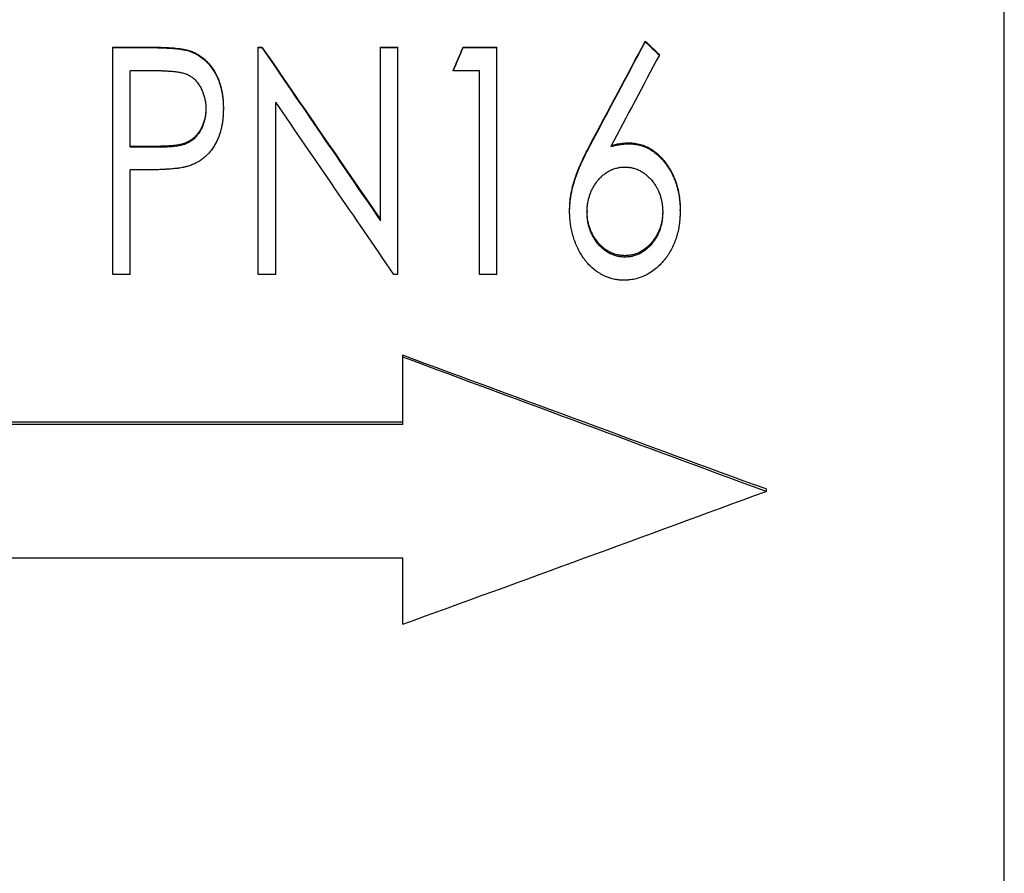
# Model space of a CAD drawing. Header units: millimetres. Extents: x -182 to 480, y -142 to 210.
# Tile 8 of 15: x 2 to 46, y -42 to -4. Entities that reach past the tile are written whole.
import ezdxf

# ---------------------------------------------------------------- set-up
doc = ezdxf.new("R2010")
doc.units = ezdxf.units.MM

msp = doc.modelspace()

# ---------------------------------------------------------------- linework, layer by layer
at = {"color": 1, "linetype": 'Continuous', "lineweight": 25}
msp.add_line((45.5, -117), (45.5, 117), dxfattribs=at)
at = {"color": 7, "linetype": 'Continuous', "lineweight": 25}
for p, q in [((29.679, -5.097), (29.679, -5.075)), ((6.218, -15.355), (6.218, -5.331)), ((6.218, -5.331), (7.77, -5.331)), ((6.218, -5.354), (7.77, -5.354)), ((7.77, -5.354), (7.77, -5.331)), ((9.573, -5.505), (9.573, -5.482)), ((12.628, -15.355), (12.628, -5.331)), ((12.628, -5.331), (12.79, -5.331)), ((12.628, -5.354), (12.79, -5.354)), ((12.79, -5.354), (12.79, -5.331)), ((18.013, -12.988), (18.013, -5.331)), ((18.013, -5.331), (18.782, -5.331)), ((18.013, -5.354), (18.782, -5.354)), ((18.782, -15.355), (18.782, -5.331)), ((21.657, -5.354), (21.657, -5.331)), ((21.657, -5.331), (23.141, -5.331)), ((21.657, -5.354), (23.141, -5.354)), ((23.141, -15.355), (23.141, -5.331)), ((30.3, -5.684), (30.3, -5.66)), ((8.385, -6.383), (6.987, -6.383)), ((6.987, -9.723), (6.987, -6.383)), ((21.218, -6.383), (21.218, -6.356)), ((22.372, -6.383), (21.218, -6.383)), ((22.372, -15.355), (22.372, -6.383)), ((13.397, -15.355), (13.397, -7.755)), ((10.321, -8.013), (10.321, -8.048)), ((11.09, -8.044), (11.09, -8.009)), ((6.987, -9.681), (8.325, -9.703)), ((6.987, -9.723), (8.325, -9.745)), ((8.325, -9.703), (8.325, -9.745)), ((27.254, -9.67), (27.254, -9.629)), ((28.958, -9.594), (28.958, -9.553)), ((7.546, -10.749), (6.987, -10.749)), ((6.987, -15.355), (6.987, -10.749)), ((26.346, -12.574), (26.346, -12.521)), ((27.115, -12.557), (27.115, -12.61)), ((30.449, -12.557), (30.449, -12.61)), ((31.218, -12.556), (31.218, -12.503)), ((28.782, -14.527), (28.782, -14.589)), ((6.987, -15.355), (6.218, -15.355)), ((13.397, -15.355), (12.628, -15.355)), ((18.782, -15.355), (18.608, -15.355)), ((23.141, -15.355), (22.372, -15.355)), ((19, -21.964), (19, -18.917)), ((19, -21.871), (-35, -21.871)), ((19, -21.964), (-35, -21.964)), ((35, -24.81), (35, -24.916)), ((-35, -27.852), (19, -27.852)), ((19, -30.769), (19, -27.852))]:
    msp.add_line(p, q, dxfattribs=at)
for points in [[(27.254, -9.629), (28.062, -8.113), (28.871, -6.595), (29.679, -5.075)], [(27.254, -9.67), (28.062, -8.148), (28.871, -6.623), (29.679, -5.097)], [(29.679, -5.075), (29.886, -5.27), (30.093, -5.465), (30.3, -5.66)], [(29.679, -5.097), (29.886, -5.293), (30.093, -5.488), (30.3, -5.684)], [(12.79, -5.331), (14.531, -7.871), (16.272, -10.407), (18.013, -12.933)], [(12.79, -5.354), (14.531, -7.905), (16.272, -10.451), (18.013, -12.988)], [(21.218, -6.356), (21.364, -6.014), (21.51, -5.673), (21.657, -5.331)], [(21.218, -6.383), (21.364, -6.04), (21.51, -5.697), (21.657, -5.354)], [(30.3, -5.684), (29.587, -7.03), (28.873, -8.375), (28.159, -9.719)], [(18.608, -15.355), (16.871, -12.83), (15.134, -10.295), (13.397, -7.755)], [(35, -24.81), (29.667, -22.856), (24.333, -20.89), (19, -18.917)], [(35, -24.916), (29.667, -22.953), (24.333, -20.98), (19, -18.997)], [(19, -30.769), (24.333, -28.831), (29.667, -26.879), (35, -24.916)]]:
    msp.add_open_spline(points, degree=3, dxfattribs=at)
for points, knots in [([(7.77, -5.331), (7.922, -5.332), (8.224, -5.333), (8.677, -5.353), (9.055, -5.38), (9.316, -5.419), (9.465, -5.449), (9.537, -5.471), (9.573, -5.482)], [0, 0, 0, 0, 0.250014, 0.500028, 0.750007, 0.875007, 0.937498, 1, 1, 1, 1]), ([(7.77, -5.354), (7.866, -5.354), (7.951, -5.355), (8.065, -5.356), (8.1, -5.357), (8.149, -5.357), (8.165, -5.358), (8.188, -5.358), (8.195, -5.358), (8.206, -5.359), (8.21, -5.359), (8.215, -5.359), (8.217, -5.359), (8.221, -5.359), (8.221, -5.359), (8.305, -5.361), (8.383, -5.364), (8.497, -5.369), (8.534, -5.37), (8.588, -5.373), (8.606, -5.374), (8.633, -5.375), (8.642, -5.376), (8.655, -5.377), (8.66, -5.377), (8.666, -5.377), (8.668, -5.377), (8.673, -5.378), (8.674, -5.378), (8.77, -5.383), (8.855, -5.389), (8.968, -5.399), (9.003, -5.402), (9.053, -5.407), (9.069, -5.409), (9.092, -5.412), (9.1, -5.412), (9.111, -5.414), (9.115, -5.414), (9.12, -5.415), (9.122, -5.415), (9.126, -5.416), (9.127, -5.416), (9.169, -5.421), (9.207, -5.426), (9.263, -5.435), (9.281, -5.438), (9.309, -5.442), (9.318, -5.444), (9.331, -5.446), (9.336, -5.447), (9.344, -5.449), (9.348, -5.449), (9.374, -5.454), (9.393, -5.458), (9.421, -5.464), (9.43, -5.466), (9.443, -5.469), (9.447, -5.47), (9.454, -5.471), (9.456, -5.472), (9.46, -5.473), (9.463, -5.474), (9.488, -5.48), (9.525, -5.491), (9.573, -5.505)], [0, 0, 0, 0, 0.125, 0.125, 0.1875, 0.1875, 0.21875, 0.21875, 0.234375, 0.234375, 0.242188, 0.242188, 0.246094, 0.246094, 0.25, 0.25, 0.375, 0.375, 0.4375, 0.4375, 0.46875, 0.46875, 0.484375, 0.484375, 0.492188, 0.492188, 0.496094, 0.496094, 0.5, 0.5, 0.625, 0.625, 0.6875, 0.6875, 0.71875, 0.71875, 0.734375, 0.734375, 0.742188, 0.742188, 0.746094, 0.746094, 0.75, 0.75, 0.8125, 0.8125, 0.84375, 0.84375, 0.859375, 0.859375, 0.867188, 0.867188, 0.875, 0.875, 0.90625, 0.90625, 0.921875, 0.921875, 0.929688, 0.929688, 0.933594, 0.933594, 0.9375, 0.9375, 1, 1, 1, 1]), ([(9.573, -5.482), (9.636, -5.503), (9.76, -5.546), (9.936, -5.637), (10.103, -5.743), (10.257, -5.867), (10.4, -6.004), (10.57, -6.206), (10.755, -6.48), (10.915, -6.843), (11.004, -7.161), (11.05, -7.421), (11.075, -7.616), (11.087, -7.812), (11.089, -7.944), (11.09, -8.009)], [0, 0, 0, 0, 0.062517, 0.125023, 0.187346, 0.250027, 0.312144, 0.375051, 0.500006, 0.624919, 0.749882, 0.81365, 0.87494, 0.937466, 1, 1, 1, 1]), ([(9.573, -5.505), (9.615, -5.519), (9.651, -5.532), (9.697, -5.549), (9.711, -5.555), (9.73, -5.562), (9.736, -5.565), (9.745, -5.568), (9.748, -5.57), (9.753, -5.572), (9.755, -5.573), (9.786, -5.586), (9.815, -5.6), (9.859, -5.622), (9.874, -5.63), (9.897, -5.642), (9.904, -5.646), (9.92, -5.655), (9.928, -5.66), (10.049, -5.729), (10.157, -5.806), (10.305, -5.939), (10.353, -5.985), (10.441, -6.079), (10.483, -6.129), (10.568, -6.239), (10.607, -6.293), (10.68, -6.403), (10.713, -6.458), (10.776, -6.569), (10.805, -6.628), (10.845, -6.718), (10.858, -6.749), (10.883, -6.811), (10.895, -6.842), (10.929, -6.94), (10.95, -7.005), (10.977, -7.1), (10.985, -7.132), (10.996, -7.179), (11, -7.194), (11.005, -7.218), (11.007, -7.225), (11.01, -7.241), (11.012, -7.248), (11.027, -7.323), (11.039, -7.39), (11.054, -7.488), (11.058, -7.52), (11.066, -7.584), (11.07, -7.616), (11.076, -7.68), (11.079, -7.713), (11.082, -7.762), (11.083, -7.779), (11.084, -7.804), (11.084, -7.812), (11.085, -7.825), (11.085, -7.829), (11.085, -7.835), (11.085, -7.837), (11.086, -7.841), (11.086, -7.844), (11.087, -7.889), (11.089, -7.955), (11.09, -8.044)], [0, 0, 0, 0, 0.03125, 0.03125, 0.046875, 0.046875, 0.054688, 0.054688, 0.058594, 0.058594, 0.0625, 0.0625, 0.09375, 0.09375, 0.109375, 0.109375, 0.117188, 0.117188, 0.125, 0.125, 0.25, 0.25, 0.3125, 0.3125, 0.375, 0.375, 0.4375, 0.4375, 0.5, 0.5, 0.5625, 0.5625, 0.59375, 0.59375, 0.625, 0.625, 0.6875, 0.6875, 0.71875, 0.71875, 0.734375, 0.734375, 0.742188, 0.742188, 0.75, 0.75, 0.8125, 0.8125, 0.84375, 0.84375, 0.875, 0.875, 0.90625, 0.90625, 0.921875, 0.921875, 0.929688, 0.929688, 0.933594, 0.933594, 0.935547, 0.935547, 0.9375, 0.9375, 1, 1, 1, 1]), ([(8.385, -6.383), (8.467, -6.383), (8.529, -6.384), (8.57, -6.385), (8.573, -6.385), (8.577, -6.385), (8.579, -6.385), (8.585, -6.385), (8.588, -6.385), (8.6, -6.386), (8.608, -6.386), (8.631, -6.387), (8.646, -6.387), (8.692, -6.389), (8.722, -6.391), (8.783, -6.395), (8.815, -6.397), (8.876, -6.402), (8.907, -6.406), (8.998, -6.416), (9.058, -6.424), (9.125, -6.435), (9.135, -6.437), (9.151, -6.44), (9.16, -6.441), (9.184, -6.446), (9.2, -6.449), (9.248, -6.459), (9.279, -6.467), (9.367, -6.49), (9.422, -6.509), (9.478, -6.531), (9.486, -6.535), (9.501, -6.541), (9.508, -6.544), (9.529, -6.554), (9.543, -6.56), (9.584, -6.581), (9.611, -6.596), (9.689, -6.644), (9.738, -6.681), (9.795, -6.731), (9.805, -6.741), (9.827, -6.761), (9.837, -6.771), (9.868, -6.804), (9.889, -6.826), (9.948, -6.896), (9.986, -6.946), (10.026, -7.007), (10.029, -7.013), (10.037, -7.025), (10.041, -7.032), (10.053, -7.051), (10.061, -7.064), (10.083, -7.103), (10.098, -7.13), (10.14, -7.211), (10.165, -7.268), (10.212, -7.387), (10.231, -7.445), (10.265, -7.563), (10.278, -7.622), (10.299, -7.741), (10.307, -7.801), (10.312, -7.866), (10.312, -7.866), (10.312, -7.869), (10.312, -7.87), (10.312, -7.874), (10.313, -7.877), (10.313, -7.886), (10.313, -7.892), (10.315, -7.911), (10.315, -7.925), (10.318, -7.971), (10.319, -8.007), (10.321, -8.048)], [0, 0, 0, 0, 0.0625, 0.0625, 0.064453, 0.064453, 0.066406, 0.066406, 0.070312, 0.070312, 0.078125, 0.078125, 0.09375, 0.09375, 0.125, 0.125, 0.15625, 0.15625, 0.1875, 0.1875, 0.25, 0.25, 0.257812, 0.257812, 0.265625, 0.265625, 0.28125, 0.28125, 0.3125, 0.3125, 0.375, 0.375, 0.382812, 0.382812, 0.390625, 0.390625, 0.40625, 0.40625, 0.4375, 0.4375, 0.5, 0.5, 0.515625, 0.515625, 0.53125, 0.53125, 0.5625, 0.5625, 0.625, 0.625, 0.632812, 0.632812, 0.640625, 0.640625, 0.65625, 0.65625, 0.6875, 0.6875, 0.75, 0.75, 0.8125, 0.8125, 0.875, 0.875, 0.9375, 0.9375, 0.939453, 0.939453, 0.941406, 0.941406, 0.945312, 0.945312, 0.953125, 0.953125, 0.96875, 0.96875, 1, 1, 1, 1]), ([(10.321, -8.013), (10.318, -8.076), (10.314, -8.201), (10.285, -8.45), (10.214, -8.694), (10.111, -8.922), (10.014, -9.084), (9.901, -9.234), (9.765, -9.366), (9.611, -9.475), (9.441, -9.558), (9.262, -9.615), (9.077, -9.651), (8.89, -9.678), (8.702, -9.692), (8.514, -9.703), (8.388, -9.703), (8.325, -9.703)], [0, 0, 0, 0, 0.0625365, 0.1250504, 0.2499233, 0.3130924, 0.3749266, 0.43743, 0.4998982, 0.5631914, 0.624837, 0.6873293, 0.7498599, 0.8123886, 0.8749253, 0.9374619, 1, 1, 1, 1]), ([(10.321, -8.048), (10.318, -8.132), (10.315, -8.194), (10.311, -8.238), (10.311, -8.24), (10.311, -8.244), (10.311, -8.246), (10.31, -8.252), (10.31, -8.256), (10.309, -8.269), (10.308, -8.277), (10.306, -8.3), (10.304, -8.316), (10.298, -8.363), (10.294, -8.394), (10.268, -8.543), (10.233, -8.665), (10.162, -8.847), (10.136, -8.904), (10.078, -9.016), (10.046, -9.069), (10.007, -9.126), (10.002, -9.134), (9.993, -9.148), (9.988, -9.154), (9.974, -9.174), (9.964, -9.187), (9.936, -9.224), (9.917, -9.248), (9.888, -9.281), (9.877, -9.293), (9.855, -9.316), (9.844, -9.327), (9.81, -9.36), (9.787, -9.381), (9.738, -9.422), (9.712, -9.442), (9.66, -9.478), (9.633, -9.496), (9.553, -9.544), (9.497, -9.571), (9.433, -9.597), (9.424, -9.6), (9.409, -9.606), (9.401, -9.609), (9.378, -9.617), (9.363, -9.622), (9.318, -9.637), (9.289, -9.645), (9.254, -9.654), (9.248, -9.656), (9.235, -9.659), (9.228, -9.66), (9.207, -9.665), (9.192, -9.668), (9.146, -9.678), (9.112, -9.684), (9.072, -9.691), (9.069, -9.692), (9.061, -9.693), (9.057, -9.694), (9.046, -9.696), (9.038, -9.697), (9.015, -9.701), (8.999, -9.703), (8.953, -9.71), (8.921, -9.714), (8.886, -9.717), (8.884, -9.718), (8.877, -9.718), (8.874, -9.719), (8.864, -9.72), (8.858, -9.72), (8.837, -9.722), (8.822, -9.724), (8.775, -9.727), (8.74, -9.73), (8.625, -9.738), (8.562, -9.741), (8.508, -9.743), (8.503, -9.743), (8.491, -9.743), (8.485, -9.744), (8.465, -9.744), (8.451, -9.744), (8.404, -9.745), (8.367, -9.745), (8.325, -9.745)], [0, 0, 0, 0, 0.0625, 0.0625, 0.064453, 0.064453, 0.066406, 0.066406, 0.070312, 0.070312, 0.078125, 0.078125, 0.09375, 0.09375, 0.125, 0.125, 0.25, 0.25, 0.3125, 0.3125, 0.375, 0.375, 0.382812, 0.382812, 0.390625, 0.390625, 0.40625, 0.40625, 0.4375, 0.4375, 0.453125, 0.453125, 0.46875, 0.46875, 0.5, 0.5, 0.53125, 0.53125, 0.5625, 0.5625, 0.625, 0.625, 0.632812, 0.632812, 0.640625, 0.640625, 0.65625, 0.65625, 0.6875, 0.6875, 0.695312, 0.695312, 0.703125, 0.703125, 0.71875, 0.71875, 0.75, 0.75, 0.753906, 0.753906, 0.757812, 0.757812, 0.765625, 0.765625, 0.78125, 0.78125, 0.8125, 0.8125, 0.816406, 0.816406, 0.820312, 0.820312, 0.828125, 0.828125, 0.84375, 0.84375, 0.875, 0.875, 0.9375, 0.9375, 0.945312, 0.945312, 0.953125, 0.953125, 0.96875, 0.96875, 1, 1, 1, 1]), ([(11.09, -8.044), (11.089, -8.133), (11.087, -8.202), (11.085, -8.259), (11.085, -8.265), (11.084, -8.276), (11.084, -8.285), (11.083, -8.309), (11.082, -8.324), (11.079, -8.373), (11.076, -8.407), (11.069, -8.476), (11.065, -8.513), (11.057, -8.583), (11.052, -8.617), (11.043, -8.682), (11.039, -8.711), (11.027, -8.774), (11.021, -8.806), (11.007, -8.872), (11, -8.905), (10.983, -8.972), (10.974, -9.007), (10.946, -9.108), (10.926, -9.172), (10.882, -9.296), (10.859, -9.354), (10.806, -9.472), (10.777, -9.531), (10.712, -9.647), (10.676, -9.705), (10.598, -9.82), (10.556, -9.877), (10.426, -10.036), (10.333, -10.13), (10.183, -10.253), (10.133, -10.289), (10.047, -10.346), (10.016, -10.366), (9.957, -10.401), (9.928, -10.418), (9.872, -10.448), (9.844, -10.461), (9.785, -10.489), (9.754, -10.502), (9.714, -10.518), (9.706, -10.522), (9.694, -10.526), (9.692, -10.527), (9.686, -10.529), (9.684, -10.53), (9.669, -10.536), (9.656, -10.541), (9.611, -10.557), (9.575, -10.57), (9.533, -10.584)], [0, 0, 0, 0, 0.0625, 0.0625, 0.070312, 0.070312, 0.078125, 0.078125, 0.09375, 0.09375, 0.125, 0.125, 0.15625, 0.15625, 0.1875, 0.1875, 0.21875, 0.21875, 0.25, 0.25, 0.28125, 0.28125, 0.3125, 0.3125, 0.375, 0.375, 0.4375, 0.4375, 0.5, 0.5, 0.5625, 0.5625, 0.625, 0.625, 0.75, 0.75, 0.8125, 0.8125, 0.84375, 0.84375, 0.875, 0.875, 0.90625, 0.90625, 0.9375, 0.9375, 0.945312, 0.945312, 0.949219, 0.949219, 0.953125, 0.953125, 0.96875, 0.96875, 1, 1, 1, 1]), ([(26.346, -12.521), (26.348, -12.457), (26.35, -12.33), (26.367, -12.075), (26.435, -11.634), (26.562, -11.149), (26.746, -10.672), (26.901, -10.322), (27.073, -9.968), (27.194, -9.742), (27.254, -9.629)], [0, 0, 0, 0, 0.062518, 0.125029, 0.25003, 0.499883, 0.614681, 0.749932, 0.874963, 1, 1, 1, 1]), ([(26.346, -12.574), (26.347, -12.532), (26.348, -12.494), (26.349, -12.446), (26.35, -12.432), (26.351, -12.412), (26.351, -12.405), (26.351, -12.396), (26.351, -12.394), (26.351, -12.389), (26.351, -12.388), (26.352, -12.385), (26.352, -12.385), (26.353, -12.349), (26.355, -12.316), (26.359, -12.252), (26.362, -12.22), (26.37, -12.133), (26.378, -12.072), (26.392, -11.977), (26.397, -11.945), (26.405, -11.895), (26.408, -11.879), (26.412, -11.853), (26.414, -11.845), (26.417, -11.828), (26.418, -11.819), (26.443, -11.685), (26.471, -11.56), (26.52, -11.375), (26.538, -11.313), (26.566, -11.221), (26.575, -11.19), (26.59, -11.145), (26.595, -11.129), (26.603, -11.107), (26.605, -11.099), (26.609, -11.087), (26.61, -11.084), (26.613, -11.076), (26.614, -11.072), (26.65, -10.967), (26.692, -10.857), (26.765, -10.679), (26.791, -10.618), (26.833, -10.523), (26.847, -10.49), (26.869, -10.441), (26.877, -10.425), (26.888, -10.4), (26.892, -10.391), (26.898, -10.379), (26.9, -10.374), (26.904, -10.366), (26.906, -10.361), (26.934, -10.3), (26.961, -10.242), (27.003, -10.156), (27.018, -10.127), (27.039, -10.084), (27.046, -10.069), (27.057, -10.047), (27.061, -10.04), (27.066, -10.029), (27.068, -10.026), (27.071, -10.02), (27.072, -10.019), (27.074, -10.015), (27.075, -10.013), (27.114, -9.935), (27.174, -9.822), (27.254, -9.67)], [0, 0, 0, 0, 0.03125, 0.03125, 0.046875, 0.046875, 0.054688, 0.054688, 0.058594, 0.058594, 0.060547, 0.060547, 0.0625, 0.0625, 0.09375, 0.09375, 0.125, 0.125, 0.1875, 0.1875, 0.21875, 0.21875, 0.234375, 0.234375, 0.242188, 0.242188, 0.25, 0.25, 0.375, 0.375, 0.4375, 0.4375, 0.46875, 0.46875, 0.484375, 0.484375, 0.492188, 0.492188, 0.496094, 0.496094, 0.5, 0.5, 0.625, 0.625, 0.6875, 0.6875, 0.71875, 0.71875, 0.734375, 0.734375, 0.742188, 0.742188, 0.746094, 0.746094, 0.75, 0.75, 0.8125, 0.8125, 0.84375, 0.84375, 0.859375, 0.859375, 0.867188, 0.867188, 0.871094, 0.871094, 0.873047, 0.873047, 0.875, 0.875, 1, 1, 1, 1]), ([(28.159, -9.677), (28.224, -9.66), (28.355, -9.624), (28.554, -9.583), (28.755, -9.559), (28.891, -9.555), (28.958, -9.553)], [0, 0, 0, 0, 0.250033, 0.500018, 0.749981, 1, 1, 1, 1]), ([(28.159, -9.719), (28.203, -9.707), (28.241, -9.697), (28.29, -9.684), (28.305, -9.68), (28.325, -9.675), (28.332, -9.673), (28.341, -9.671), (28.344, -9.67), (28.348, -9.669), (28.35, -9.669), (28.353, -9.668), (28.353, -9.668), (28.39, -9.659), (28.424, -9.652), (28.49, -9.638), (28.522, -9.632), (28.587, -9.621), (28.62, -9.617), (28.67, -9.611), (28.687, -9.609), (28.713, -9.607), (28.721, -9.606), (28.734, -9.605), (28.738, -9.604), (28.745, -9.604), (28.747, -9.604), (28.751, -9.603), (28.754, -9.603), (28.8, -9.6), (28.867, -9.597), (28.958, -9.594)], [0, 0, 0, 0, 0.125, 0.125, 0.1875, 0.1875, 0.21875, 0.21875, 0.234375, 0.234375, 0.242188, 0.242188, 0.25, 0.25, 0.375, 0.375, 0.5, 0.5, 0.625, 0.625, 0.6875, 0.6875, 0.71875, 0.71875, 0.734375, 0.734375, 0.742188, 0.742188, 0.75, 0.75, 1, 1, 1, 1]), ([(28.958, -9.553), (29.001, -9.555), (29.087, -9.558), (29.259, -9.572), (29.469, -9.616), (29.713, -9.703), (30.01, -9.861), (30.348, -10.135), (30.619, -10.472), (30.805, -10.771), (30.922, -11.003), (31.018, -11.241), (31.122, -11.568), (31.181, -11.905), (31.214, -12.246), (31.217, -12.417), (31.218, -12.503)], [0, 0, 0, 0, 0.031275, 0.062544, 0.125041, 0.186421, 0.250029, 0.368835, 0.499787, 0.562858, 0.624842, 0.689049, 0.749911, 0.874916, 0.937453, 1, 1, 1, 1]), ([(28.958, -9.594), (28.987, -9.595), (29.012, -9.596), (29.044, -9.598), (29.054, -9.598), (29.068, -9.599), (29.072, -9.599), (29.078, -9.599), (29.08, -9.599), (29.083, -9.6), (29.084, -9.6), (29.086, -9.6), (29.086, -9.6), (29.111, -9.601), (29.133, -9.603), (29.166, -9.606), (29.176, -9.607), (29.196, -9.609), (29.206, -9.61), (29.257, -9.617), (29.299, -9.624), (29.362, -9.636), (29.383, -9.641), (29.415, -9.649), (29.426, -9.652), (29.448, -9.657), (29.459, -9.66), (29.55, -9.686), (29.629, -9.714), (29.747, -9.767), (29.786, -9.786), (29.844, -9.816), (29.863, -9.827), (29.892, -9.844), (29.902, -9.849), (29.916, -9.858), (29.921, -9.861), (29.93, -9.866), (29.936, -9.87), (30.074, -9.956), (30.202, -10.058), (30.384, -10.24), (30.442, -10.305), (30.528, -10.409), (30.556, -10.446), (30.598, -10.501), (30.611, -10.52), (30.632, -10.549), (30.638, -10.559), (30.652, -10.578), (30.659, -10.589), (30.715, -10.671), (30.76, -10.745), (30.823, -10.857), (30.843, -10.895), (30.872, -10.952), (30.881, -10.972), (30.895, -11), (30.9, -11.01), (30.908, -11.029), (30.913, -11.038), (30.954, -11.132), (30.987, -11.214), (31.031, -11.335), (31.045, -11.375), (31.064, -11.435), (31.07, -11.455), (31.078, -11.485), (31.081, -11.495), (31.087, -11.515), (31.089, -11.525), (31.112, -11.609), (31.13, -11.688), (31.154, -11.815), (31.161, -11.858), (31.171, -11.925), (31.175, -11.948), (31.18, -11.983), (31.181, -11.994), (31.184, -12.018), (31.186, -12.03), (31.193, -12.086), (31.198, -12.13), (31.204, -12.195), (31.205, -12.216), (31.208, -12.247), (31.208, -12.257), (31.209, -12.273), (31.21, -12.278), (31.21, -12.286), (31.21, -12.288), (31.211, -12.293), (31.211, -12.297), (31.214, -12.356), (31.216, -12.442), (31.218, -12.556)], [0, 0, 0, 0, 0.015625, 0.015625, 0.023438, 0.023438, 0.027344, 0.027344, 0.029297, 0.029297, 0.030273, 0.030273, 0.03125, 0.03125, 0.046875, 0.046875, 0.054688, 0.054688, 0.0625, 0.0625, 0.09375, 0.09375, 0.109375, 0.109375, 0.117188, 0.117188, 0.125, 0.125, 0.1875, 0.1875, 0.21875, 0.21875, 0.234375, 0.234375, 0.242188, 0.242188, 0.246094, 0.246094, 0.25, 0.25, 0.375, 0.375, 0.4375, 0.4375, 0.46875, 0.46875, 0.484375, 0.484375, 0.492188, 0.492188, 0.5, 0.5, 0.5625, 0.5625, 0.59375, 0.59375, 0.609375, 0.609375, 0.617188, 0.617188, 0.625, 0.625, 0.6875, 0.6875, 0.71875, 0.71875, 0.734375, 0.734375, 0.742188, 0.742188, 0.75, 0.75, 0.8125, 0.8125, 0.84375, 0.84375, 0.859375, 0.859375, 0.867188, 0.867188, 0.875, 0.875, 0.90625, 0.90625, 0.921875, 0.921875, 0.929688, 0.929688, 0.933594, 0.933594, 0.935547, 0.935547, 0.9375, 0.9375, 1, 1, 1, 1]), ([(9.533, -10.584), (9.506, -10.592), (9.483, -10.598), (9.453, -10.606), (9.444, -10.608), (9.431, -10.611), (9.427, -10.612), (9.421, -10.614), (9.419, -10.614), (9.416, -10.615), (9.415, -10.615), (9.393, -10.621), (9.373, -10.625), (9.342, -10.632), (9.332, -10.634), (9.317, -10.637), (9.311, -10.638), (9.301, -10.64), (9.295, -10.641), (9.253, -10.649), (9.213, -10.656), (9.151, -10.666), (9.13, -10.669), (9.098, -10.673), (9.087, -10.674), (9.071, -10.677), (9.065, -10.677), (9.057, -10.678), (9.054, -10.679), (9.049, -10.679), (9.045, -10.68), (8.979, -10.688), (8.905, -10.695), (8.78, -10.706), (8.737, -10.709), (8.667, -10.714), (8.644, -10.716), (8.608, -10.718), (8.595, -10.719), (8.577, -10.72), (8.57, -10.721), (8.558, -10.722), (8.55, -10.722), (8.462, -10.728), (8.378, -10.732), (8.254, -10.737), (8.212, -10.739), (8.15, -10.741), (8.129, -10.742), (8.098, -10.742), (8.087, -10.743), (8.072, -10.743), (8.067, -10.743), (8.059, -10.744), (8.056, -10.744), (8.051, -10.744), (8.048, -10.744), (7.928, -10.747), (7.762, -10.748), (7.546, -10.749)], [0, 0, 0, 0, 0.03125, 0.03125, 0.046875, 0.046875, 0.054688, 0.054688, 0.058594, 0.058594, 0.0625, 0.0625, 0.09375, 0.09375, 0.109375, 0.109375, 0.117188, 0.117188, 0.125, 0.125, 0.1875, 0.1875, 0.21875, 0.21875, 0.234375, 0.234375, 0.242188, 0.242188, 0.246094, 0.246094, 0.25, 0.25, 0.375, 0.375, 0.4375, 0.4375, 0.46875, 0.46875, 0.484375, 0.484375, 0.492188, 0.492188, 0.5, 0.5, 0.625, 0.625, 0.6875, 0.6875, 0.71875, 0.71875, 0.734375, 0.734375, 0.742188, 0.742188, 0.746094, 0.746094, 0.75, 0.75, 1, 1, 1, 1]), ([(27.115, -12.61), (27.117, -12.53), (27.119, -12.47), (27.122, -12.429), (27.122, -12.427), (27.122, -12.423), (27.122, -12.421), (27.123, -12.415), (27.123, -12.412), (27.124, -12.4), (27.124, -12.393), (27.126, -12.37), (27.127, -12.356), (27.132, -12.311), (27.136, -12.281), (27.144, -12.222), (27.149, -12.191), (27.16, -12.131), (27.166, -12.102), (27.185, -12.014), (27.201, -11.957), (27.223, -11.886), (27.229, -11.87), (27.239, -11.841), (27.244, -11.827), (27.259, -11.783), (27.27, -11.755), (27.305, -11.672), (27.33, -11.619), (27.36, -11.562), (27.365, -11.554), (27.372, -11.539), (27.376, -11.532), (27.388, -11.512), (27.395, -11.498), (27.419, -11.457), (27.435, -11.431), (27.483, -11.355), (27.516, -11.308), (27.559, -11.253), (27.569, -11.241), (27.588, -11.219), (27.597, -11.207), (27.626, -11.173), (27.646, -11.151), (27.678, -11.117), (27.688, -11.106), (27.711, -11.083), (27.722, -11.071), (27.756, -11.038), (27.778, -11.017), (27.821, -10.978), (27.841, -10.961), (27.888, -10.923), (27.912, -10.905), (27.986, -10.852), (28.036, -10.821), (28.115, -10.777), (28.141, -10.764), (28.195, -10.739), (28.224, -10.728), (28.311, -10.695), (28.369, -10.676), (28.452, -10.656), (28.482, -10.649), (28.542, -10.639), (28.572, -10.635), (28.604, -10.631), (28.605, -10.631), (28.607, -10.631), (28.609, -10.631), (28.613, -10.63), (28.615, -10.63), (28.624, -10.629), (28.63, -10.629), (28.648, -10.627), (28.662, -10.626), (28.707, -10.624), (28.742, -10.622), (28.782, -10.62)], [0, 0, 0, 0, 0.0625, 0.0625, 0.064453, 0.064453, 0.066406, 0.066406, 0.070312, 0.070312, 0.078125, 0.078125, 0.09375, 0.09375, 0.125, 0.125, 0.15625, 0.15625, 0.1875, 0.1875, 0.25, 0.25, 0.265625, 0.265625, 0.28125, 0.28125, 0.3125, 0.3125, 0.375, 0.375, 0.382812, 0.382812, 0.390625, 0.390625, 0.40625, 0.40625, 0.4375, 0.4375, 0.5, 0.5, 0.515625, 0.515625, 0.53125, 0.53125, 0.5625, 0.5625, 0.578125, 0.578125, 0.59375, 0.59375, 0.625, 0.625, 0.65625, 0.65625, 0.6875, 0.6875, 0.75, 0.75, 0.78125, 0.78125, 0.8125, 0.8125, 0.875, 0.875, 0.90625, 0.90625, 0.9375, 0.9375, 0.939453, 0.939453, 0.941406, 0.941406, 0.945312, 0.945312, 0.953125, 0.953125, 0.96875, 0.96875, 1, 1, 1, 1]), ([(28.782, -10.62), (28.862, -10.624), (28.922, -10.627), (28.963, -10.632), (28.966, -10.632), (28.97, -10.632), (28.972, -10.633), (28.978, -10.633), (28.981, -10.634), (28.993, -10.635), (29.001, -10.636), (29.023, -10.639), (29.038, -10.642), (29.083, -10.649), (29.111, -10.655), (29.153, -10.666), (29.166, -10.67), (29.194, -10.678), (29.208, -10.682), (29.251, -10.695), (29.28, -10.706), (29.342, -10.729), (29.37, -10.74), (29.425, -10.765), (29.45, -10.778), (29.524, -10.819), (29.574, -10.851), (29.64, -10.898), (29.651, -10.907), (29.676, -10.925), (29.687, -10.934), (29.723, -10.962), (29.746, -10.982), (29.779, -11.011), (29.788, -11.02), (29.809, -11.039), (29.819, -11.049), (29.85, -11.079), (29.87, -11.1), (29.931, -11.166), (29.972, -11.214), (30.017, -11.272), (30.021, -11.278), (30.03, -11.289), (30.035, -11.295), (30.048, -11.313), (30.057, -11.326), (30.083, -11.362), (30.1, -11.387), (30.149, -11.463), (30.179, -11.515), (30.215, -11.581), (30.221, -11.594), (30.234, -11.619), (30.24, -11.633), (30.259, -11.672), (30.271, -11.7), (30.305, -11.783), (30.326, -11.84), (30.35, -11.915), (30.354, -11.929), (30.362, -11.957), (30.367, -11.971), (30.378, -12.014), (30.385, -12.043), (30.405, -12.131), (30.416, -12.191), (30.429, -12.282), (30.432, -12.311), (30.438, -12.371), (30.44, -12.401), (30.442, -12.432), (30.442, -12.433), (30.443, -12.436), (30.443, -12.437), (30.443, -12.441), (30.443, -12.444), (30.443, -12.452), (30.444, -12.458), (30.445, -12.477), (30.445, -12.49), (30.447, -12.535), (30.448, -12.57), (30.449, -12.61)], [0, 0, 0, 0, 0.0625, 0.0625, 0.064453, 0.064453, 0.066406, 0.066406, 0.070312, 0.070312, 0.078125, 0.078125, 0.09375, 0.09375, 0.125, 0.125, 0.140625, 0.140625, 0.15625, 0.15625, 0.1875, 0.1875, 0.21875, 0.21875, 0.25, 0.25, 0.3125, 0.3125, 0.328125, 0.328125, 0.34375, 0.34375, 0.375, 0.375, 0.390625, 0.390625, 0.40625, 0.40625, 0.4375, 0.4375, 0.5, 0.5, 0.507812, 0.507812, 0.515625, 0.515625, 0.53125, 0.53125, 0.5625, 0.5625, 0.625, 0.625, 0.640625, 0.640625, 0.65625, 0.65625, 0.6875, 0.6875, 0.75, 0.75, 0.765625, 0.765625, 0.78125, 0.78125, 0.8125, 0.8125, 0.875, 0.875, 0.90625, 0.90625, 0.9375, 0.9375, 0.939453, 0.939453, 0.941406, 0.941406, 0.945312, 0.945312, 0.953125, 0.953125, 0.96875, 0.96875, 1, 1, 1, 1]), ([(28.744, -15.61), (28.684, -15.608), (28.638, -15.606), (28.6, -15.603), (28.596, -15.603), (28.588, -15.603), (28.581, -15.602), (28.563, -15.601), (28.551, -15.6), (28.516, -15.597), (28.494, -15.595), (28.451, -15.59), (28.431, -15.587), (28.389, -15.581), (28.367, -15.577), (28.303, -15.565), (28.259, -15.554), (28.193, -15.536), (28.17, -15.529), (28.125, -15.515), (28.105, -15.509), (28.042, -15.487), (28.001, -15.471), (27.878, -15.419), (27.798, -15.379), (27.68, -15.312), (27.642, -15.288), (27.565, -15.238), (27.531, -15.214), (27.426, -15.136), (27.359, -15.08), (27.23, -14.959), (27.168, -14.894), (27.08, -14.791), (27.051, -14.755), (27.009, -14.7), (26.995, -14.682), (26.974, -14.653), (26.967, -14.644), (26.954, -14.625), (26.946, -14.614), (26.891, -14.534), (26.844, -14.459), (26.778, -14.342), (26.757, -14.303), (26.726, -14.242), (26.716, -14.222), (26.696, -14.18), (26.686, -14.158), (26.604, -13.978), (26.542, -13.811), (26.467, -13.547), (26.446, -13.459), (26.418, -13.328), (26.41, -13.284), (26.398, -13.219), (26.395, -13.197), (26.388, -13.154), (26.385, -13.131), (26.376, -13.068), (26.371, -13.024), (26.364, -12.957), (26.363, -12.935), (26.36, -12.901), (26.359, -12.889), (26.358, -12.872), (26.358, -12.866), (26.357, -12.857), (26.357, -12.854), (26.357, -12.849), (26.356, -12.845), (26.353, -12.783), (26.349, -12.694), (26.346, -12.574)], [0, 0, 0, 0, 0.03125, 0.03125, 0.035156, 0.035156, 0.039062, 0.039062, 0.046875, 0.046875, 0.0625, 0.0625, 0.078125, 0.078125, 0.09375, 0.09375, 0.125, 0.125, 0.140625, 0.140625, 0.15625, 0.15625, 0.1875, 0.1875, 0.25, 0.25, 0.28125, 0.28125, 0.3125, 0.3125, 0.375, 0.375, 0.4375, 0.4375, 0.46875, 0.46875, 0.484375, 0.484375, 0.492188, 0.492188, 0.5, 0.5, 0.5625, 0.5625, 0.59375, 0.59375, 0.609375, 0.609375, 0.625, 0.625, 0.75, 0.75, 0.8125, 0.8125, 0.84375, 0.84375, 0.859375, 0.859375, 0.875, 0.875, 0.90625, 0.90625, 0.921875, 0.921875, 0.929688, 0.929688, 0.933594, 0.933594, 0.935547, 0.935547, 0.9375, 0.9375, 1, 1, 1, 1]), ([(28.782, -14.527), (28.722, -14.524), (28.602, -14.52), (28.426, -14.49), (28.255, -14.435), (28.092, -14.361), (27.937, -14.266), (27.797, -14.154), (27.668, -14.027), (27.512, -13.847), (27.383, -13.645), (27.279, -13.43), (27.197, -13.206), (27.144, -12.973), (27.12, -12.735), (27.117, -12.616), (27.115, -12.557)], [0, 0, 0, 0, 0.0625286, 0.1250236, 0.1857736, 0.2500203, 0.3116155, 0.3750087, 0.4374841, 0.5000617, 0.6249834, 0.6874956, 0.7500216, 0.8749379, 0.9374626, 1, 1, 1, 1]), ([(31.218, -12.556), (31.216, -12.617), (31.215, -12.67), (31.212, -12.738), (31.212, -12.759), (31.21, -12.788), (31.21, -12.797), (31.209, -12.81), (31.209, -12.814), (31.209, -12.82), (31.209, -12.822), (31.209, -12.826), (31.208, -12.826), (31.206, -12.877), (31.202, -12.924), (31.196, -12.992), (31.194, -13.014), (31.19, -13.047), (31.189, -13.058), (31.186, -13.08), (31.185, -13.09), (31.172, -13.192), (31.157, -13.283), (31.129, -13.416), (31.119, -13.46), (31.098, -13.549), (31.086, -13.593), (31.049, -13.722), (31.021, -13.807), (30.973, -13.935), (30.956, -13.977), (30.92, -14.062), (30.901, -14.103), (30.84, -14.232), (30.796, -14.314), (30.726, -14.431), (30.703, -14.469), (30.666, -14.525), (30.653, -14.543), (30.634, -14.57), (30.628, -14.579), (30.615, -14.597), (30.609, -14.606), (30.493, -14.763), (30.37, -14.897), (30.167, -15.078), (30.093, -15.137), (29.944, -15.243), (29.867, -15.292), (29.749, -15.358), (29.709, -15.378), (29.629, -15.417), (29.585, -15.437), (29.456, -15.49), (29.37, -15.518), (29.197, -15.564), (29.111, -15.581), (29.006, -15.593), (28.995, -15.594), (28.977, -15.596), (28.974, -15.596), (28.966, -15.597), (28.962, -15.597), (28.941, -15.599), (28.921, -15.6), (28.857, -15.604), (28.805, -15.607), (28.744, -15.61)], [0, 0, 0, 0, 0.03125, 0.03125, 0.046875, 0.046875, 0.054688, 0.054688, 0.058594, 0.058594, 0.060547, 0.060547, 0.0625, 0.0625, 0.09375, 0.09375, 0.109375, 0.109375, 0.117188, 0.117188, 0.125, 0.125, 0.1875, 0.1875, 0.21875, 0.21875, 0.25, 0.25, 0.3125, 0.3125, 0.34375, 0.34375, 0.375, 0.375, 0.4375, 0.4375, 0.46875, 0.46875, 0.484375, 0.484375, 0.492188, 0.492188, 0.5, 0.5, 0.625, 0.625, 0.6875, 0.6875, 0.75, 0.75, 0.78125, 0.78125, 0.8125, 0.8125, 0.875, 0.875, 0.9375, 0.9375, 0.945312, 0.945312, 0.949219, 0.949219, 0.953125, 0.953125, 0.96875, 0.96875, 1, 1, 1, 1]), ([(30.449, -12.557), (30.447, -12.616), (30.444, -12.735), (30.421, -12.973), (30.367, -13.206), (30.285, -13.43), (30.182, -13.645), (30.017, -13.895), (29.774, -14.159), (29.48, -14.369), (29.198, -14.479), (28.962, -14.52), (28.842, -14.524), (28.782, -14.527)], [0, 0, 0, 0, 0.062572, 0.125131, 0.250117, 0.312582, 0.375223, 0.50022, 0.625036, 0.750073, 0.874912, 0.937436, 1, 1, 1, 1]), ([(28.782, -14.589), (28.702, -14.586), (28.642, -14.582), (28.601, -14.578), (28.599, -14.577), (28.595, -14.577), (28.593, -14.577), (28.587, -14.576), (28.584, -14.576), (28.572, -14.574), (28.565, -14.573), (28.542, -14.57), (28.528, -14.568), (28.483, -14.56), (28.454, -14.554), (28.397, -14.54), (28.37, -14.533), (28.315, -14.515), (28.287, -14.505), (28.203, -14.473), (28.147, -14.447), (28.084, -14.414), (28.078, -14.411), (28.065, -14.404), (28.059, -14.4), (28.04, -14.389), (28.027, -14.382), (27.99, -14.358), (27.965, -14.342), (27.892, -14.291), (27.844, -14.253), (27.775, -14.191), (27.754, -14.171), (27.711, -14.129), (27.69, -14.108), (27.629, -14.042), (27.59, -13.997), (27.548, -13.944), (27.545, -13.939), (27.536, -13.928), (27.532, -13.923), (27.52, -13.906), (27.512, -13.895), (27.487, -13.86), (27.471, -13.836), (27.422, -13.761), (27.39, -13.706), (27.351, -13.634), (27.344, -13.62), (27.33, -13.593), (27.323, -13.58), (27.304, -13.539), (27.292, -13.512), (27.26, -13.434), (27.24, -13.379), (27.218, -13.31), (27.216, -13.304), (27.211, -13.29), (27.209, -13.283), (27.203, -13.262), (27.199, -13.248), (27.187, -13.205), (27.18, -13.176), (27.16, -13.089), (27.149, -13.029), (27.131, -12.907), (27.126, -12.849), (27.122, -12.788), (27.122, -12.787), (27.122, -12.785), (27.122, -12.783), (27.121, -12.779), (27.121, -12.777), (27.121, -12.768), (27.12, -12.762), (27.12, -12.744), (27.119, -12.73), (27.117, -12.685), (27.116, -12.65), (27.115, -12.61)], [0, 0, 0, 0, 0.0625, 0.0625, 0.064453, 0.064453, 0.066406, 0.066406, 0.070312, 0.070312, 0.078125, 0.078125, 0.09375, 0.09375, 0.125, 0.125, 0.15625, 0.15625, 0.1875, 0.1875, 0.25, 0.25, 0.257812, 0.257812, 0.265625, 0.265625, 0.28125, 0.28125, 0.3125, 0.3125, 0.375, 0.375, 0.40625, 0.40625, 0.4375, 0.4375, 0.5, 0.5, 0.507812, 0.507812, 0.515625, 0.515625, 0.53125, 0.53125, 0.5625, 0.5625, 0.625, 0.625, 0.640625, 0.640625, 0.65625, 0.65625, 0.6875, 0.6875, 0.75, 0.75, 0.757812, 0.757812, 0.765625, 0.765625, 0.78125, 0.78125, 0.8125, 0.8125, 0.875, 0.875, 0.9375, 0.9375, 0.939453, 0.939453, 0.941406, 0.941406, 0.945312, 0.945312, 0.953125, 0.953125, 0.96875, 0.96875, 1, 1, 1, 1]), ([(30.449, -12.61), (30.447, -12.69), (30.445, -12.75), (30.442, -12.791), (30.442, -12.793), (30.442, -12.797), (30.442, -12.799), (30.441, -12.805), (30.441, -12.808), (30.44, -12.819), (30.44, -12.827), (30.438, -12.849), (30.436, -12.864), (30.432, -12.908), (30.428, -12.938), (30.416, -13.028), (30.404, -13.089), (30.378, -13.205), (30.362, -13.262), (30.34, -13.332), (30.334, -13.347), (30.325, -13.376), (30.32, -13.39), (30.304, -13.432), (30.294, -13.459), (30.26, -13.541), (30.234, -13.595), (30.177, -13.701), (30.145, -13.755), (30.08, -13.855), (30.046, -13.903), (30.005, -13.954), (30, -13.961), (29.99, -13.974), (29.985, -13.98), (29.97, -13.998), (29.96, -14.01), (29.93, -14.045), (29.91, -14.068), (29.87, -14.111), (29.85, -14.131), (29.811, -14.17), (29.788, -14.191), (29.744, -14.23), (29.721, -14.25), (29.672, -14.288), (29.647, -14.307), (29.573, -14.359), (29.523, -14.39), (29.46, -14.424), (29.446, -14.432), (29.419, -14.445), (29.405, -14.452), (29.364, -14.471), (29.336, -14.482), (29.253, -14.515), (29.196, -14.533), (29.081, -14.561), (29.023, -14.571), (28.96, -14.578), (28.959, -14.578), (28.956, -14.578), (28.955, -14.578), (28.951, -14.579), (28.948, -14.579), (28.94, -14.58), (28.934, -14.58), (28.915, -14.582), (28.902, -14.583), (28.857, -14.585), (28.822, -14.587), (28.782, -14.589)], [0, 0, 0, 0, 0.0625, 0.0625, 0.064453, 0.064453, 0.066406, 0.066406, 0.070312, 0.070312, 0.078125, 0.078125, 0.09375, 0.09375, 0.125, 0.125, 0.1875, 0.1875, 0.25, 0.25, 0.265625, 0.265625, 0.28125, 0.28125, 0.3125, 0.3125, 0.375, 0.375, 0.4375, 0.4375, 0.5, 0.5, 0.507812, 0.507812, 0.515625, 0.515625, 0.53125, 0.53125, 0.5625, 0.5625, 0.59375, 0.59375, 0.625, 0.625, 0.65625, 0.65625, 0.6875, 0.6875, 0.75, 0.75, 0.765625, 0.765625, 0.78125, 0.78125, 0.8125, 0.8125, 0.875, 0.875, 0.9375, 0.9375, 0.939453, 0.939453, 0.941406, 0.941406, 0.945312, 0.945312, 0.953125, 0.953125, 0.96875, 0.96875, 1, 1, 1, 1])]:
    msp.add_open_spline(points, degree=3, knots=knots, dxfattribs=at)

doc.saveas('drawing.dxf')
